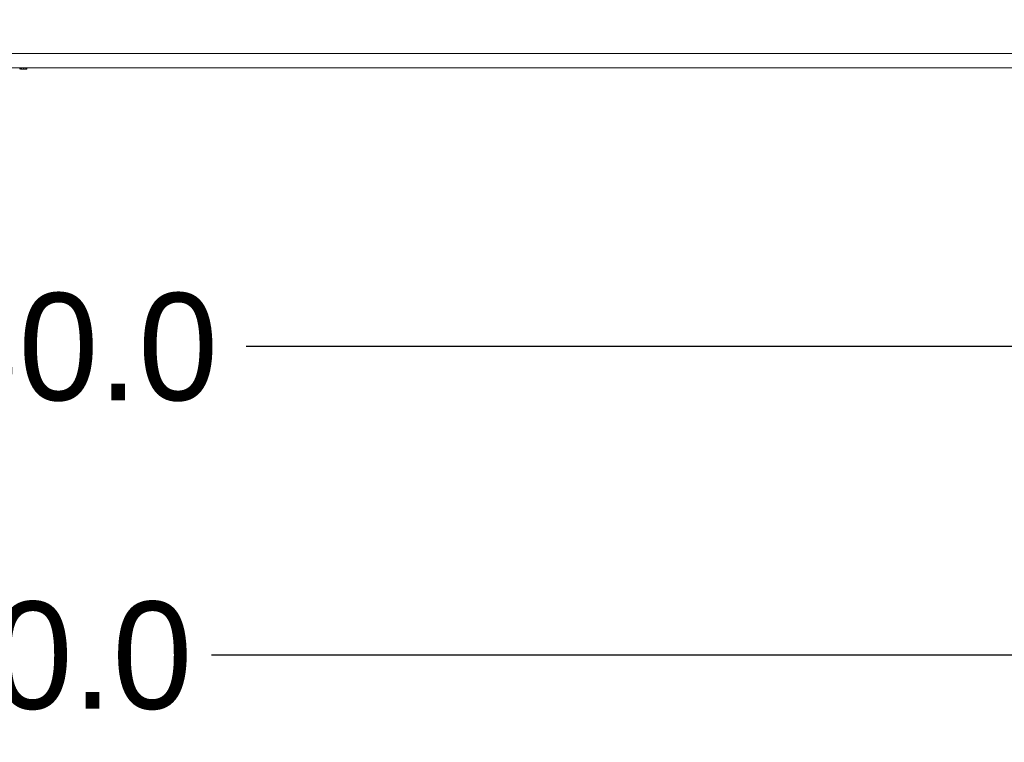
# Model space of a CAD drawing. Header units: millimetres. Extents: x -2516 to -1354, y 370 to 1898.
# Tile 19 of 53: x -1927 to -1789, y 637 to 738. Entities that reach past the tile are written whole.
import ezdxf

# ---------------------------------------------------------------- set-up
doc = ezdxf.new("R2010")
doc.units = ezdxf.units.MM
doc.header["$PDSIZE"] = -1
doc.dimstyles.new('ISO-25', dxfattribs={"dimtxt": 2.5, "dimasz": 2.5, "dimexe": 1.25, "dimexo": 0.625, "dimtad": 1, "dimtxsty": 'Standard', "dimcen": 2.5, "dimadec": 0, "dimazin": 0, "dimtfac": 1, "dimtmove": 0, "dimatfit": 3, "dimfxl": 0, "dimarcsym": 0})

# ---------------------------------------------------------------- blocks, each defined once
blk = doc.blocks.new('_D_3')
at = {"color": 4, "linetype": 'Continuous', "lineweight": -2, "transparency": 16777216}
for p, q in [((-2276.69, 733.69), (-2276.69, 648.54)), ((-1576.69, 733.69), (-1576.69, 648.54)), ((-2261.69, 649.54), (-1955.63, 649.54)), ((-1591.69, 649.54), (-1900.09, 649.54))]:
    blk.add_line(p, q, dxfattribs=at)
at = {"color": 4, "linetype": 'Continuous', "transparency": 16777216}
for points in [[(-2261.69, 652.04), (-2261.69, 647.04), (-2276.69, 649.54)], [(-1591.69, 652.04), (-1591.69, 647.04), (-1576.69, 649.54)]]:
    blk.add_solid(points, dxfattribs=at)
at = {"layer": 'Defpoints', "color": 0, "linetype": 'Continuous', "transparency": 16777216}
for p in [(-2276.69, 734.69), (-1576.69, 734.69), (-1576.69, 649.54)]:
    blk.add_point(p, dxfattribs=at)
at = {"color": 4, "linetype": 'Continuous', "lineweight": 5, "transparency": 16777216, "insert": (-1927.86, 657.04), "char_height": 15, "attachment_point": 2}
blk.add_mtext('700.0', dxfattribs=at)
blk = doc.blocks.new('_D_4')
at = {"color": 4, "linetype": 'Continuous', "lineweight": -2, "transparency": 16777216}
for p, q in [((-2266.69, 773.19), (-2266.69, 691.7)), ((-1586.69, 773.19), (-1586.69, 691.7)), ((-2251.69, 692.7), (-1953.28, 692.7)), ((-1601.69, 692.7), (-1895.24, 692.7))]:
    blk.add_line(p, q, dxfattribs=at)
at = {"color": 4, "linetype": 'Continuous', "transparency": 16777216}
for points in [[(-2251.69, 695.2), (-2251.69, 690.2), (-2266.69, 692.7)], [(-1601.69, 695.2), (-1601.69, 690.2), (-1586.69, 692.7)]]:
    blk.add_solid(points, dxfattribs=at)
at = {"layer": 'Defpoints', "color": 0, "linetype": 'Continuous', "transparency": 16777216}
for p in [(-2266.69, 774.19), (-1586.69, 774.19), (-1586.69, 692.7)]:
    blk.add_point(p, dxfattribs=at)
at = {"color": 4, "linetype": 'Continuous', "lineweight": 5, "transparency": 16777216, "insert": (-1924.26, 700.2), "char_height": 15, "attachment_point": 2}
blk.add_mtext('680.0', dxfattribs=at)

msp = doc.modelspace()

# ---------------------------------------------------------------- linework, layer by layer
at = {"color": 7, "linetype": 'Continuous', "lineweight": 5}
for p, q in [((-2249.69, 733.69), (-1603.69, 733.69)), ((-1603.69, 731.69), (-2249.69, 731.69)), ((-1926.89, 731.49), (-1926.89, 731.69)), ((-1926.77, 731.69), (-1926.77, 731.49)), ((-1926.75, 731.49), (-1926.75, 731.69)), ((-1926.75, 731.49), (-1926.72, 731.49)), ((-1926.72, 731.49), (-1926.72, 731.69)), ((-1926.68, 731.49), (-1926.68, 731.69)), ((-1926.67, 731.49), (-1926.67, 731.69)), ((-1926.67, 731.49), (-1926.67, 731.69)), ((-1926.67, 731.49), (-1926.64, 731.49)), ((-1926.64, 731.49), (-1926.64, 731.69)), ((-1926.64, 731.49), (-1926.36, 731.49)), ((-1926.36, 731.49), (-1926.36, 731.69)), ((-1926.36, 731.49), (-1926.31, 731.49)), ((-1926.31, 731.49), (-1926.31, 731.69)), ((-1926.31, 731.49), (-1926.01, 731.49)), ((-1926.01, 731.49), (-1926.01, 731.69)), ((-1926.01, 731.49), (-1925.99, 731.49)), ((-1925.99, 731.49), (-1925.99, 731.69)), ((-1925.98, 731.49), (-1925.98, 731.69)), ((-1925.96, 731.49), (-1925.96, 731.69)), ((-1925.93, 731.49), (-1925.93, 731.69)), ((-1925.93, 731.49), (-1925.89, 731.49)), ((-1925.89, 731.49), (-1925.89, 731.69)), ((-1925.89, 731.49), (-1925.89, 731.69)), ((-1925.89, 731.49), (-1925.89, 731.49))]:
    msp.add_line(p, q, dxfattribs=at)
for points, knots in [([(-1926.77, 731.49), (-1926.77, 731.49), (-1926.77, 731.49), (-1926.76, 731.49), (-1926.75, 731.49)], [0, 0, 0, 0, 0.178181, 1, 1, 1, 1]), ([(-1926.72, 731.49), (-1926.72, 731.49), (-1926.71, 731.49), (-1926.7, 731.49), (-1926.69, 731.49), (-1926.69, 731.49), (-1926.69, 731.49), (-1926.68, 731.49), (-1926.68, 731.49), (-1926.68, 731.49)], [0, 0, 0, 0, 0.420337, 0.74847, 0.811716, 0.843902, 0.874565, 0.937571, 1, 1, 1, 1]), ([(-1925.98, 731.49), (-1925.98, 731.49), (-1925.98, 731.49), (-1925.98, 731.49), (-1925.97, 731.49), (-1925.97, 731.49), (-1925.97, 731.49), (-1925.97, 731.49), (-1925.96, 731.49)], [0, 0, 0, 0, 0.499481, 0.74998, 0.873884, 0.938318, 0.967871, 1, 1, 1, 1]), ([(-1925.96, 731.49), (-1925.96, 731.49), (-1925.96, 731.49), (-1925.95, 731.49), (-1925.94, 731.49), (-1925.94, 731.49), (-1925.93, 731.49)], [0, 0, 0, 0, 0.125269, 0.247802, 0.500831, 1, 1, 1, 1])]:
    msp.add_open_spline(points, degree=3, knots=knots, dxfattribs=at)

# ---------------------------------------------------------------- dimensions: what is measured, and where the dimension line sits
for base, p1, p2, picture, middle in [((-1586.69, 692.7), (-2266.69, 774.19), (-1586.69, 774.19), '_D_4', (-1924.26, 692.7)), ((-1576.69, 649.54), (-2276.69, 734.69), (-1576.69, 734.69), '_D_3', (-1927.86, 649.54))]:
    dim = msp.add_linear_dim(base=base, p1=p1, p2=p2, angle=0, dimstyle='ISO-25', override={"dimtxt": 15, "dimasz": 15, "dimexe": 1, "dimexo": 1, "dimgap": 1.524, "dimtad": 0, "dimdec": 1, "dimzin": 0, "dimdsep": 46, "dimclrd": 4, "dimclre": 4, "dimclrt": 4, "dimadec": 2, "dimazin": 2, "dimtdec": 1, "dimtzin": 0}, dxfattribs=at)
    dim.commit()
    dim.dimension.update_dxf_attribs({"geometry": picture, "text_midpoint": middle, "dimtype": 160})

doc.saveas('drawing.dxf')
